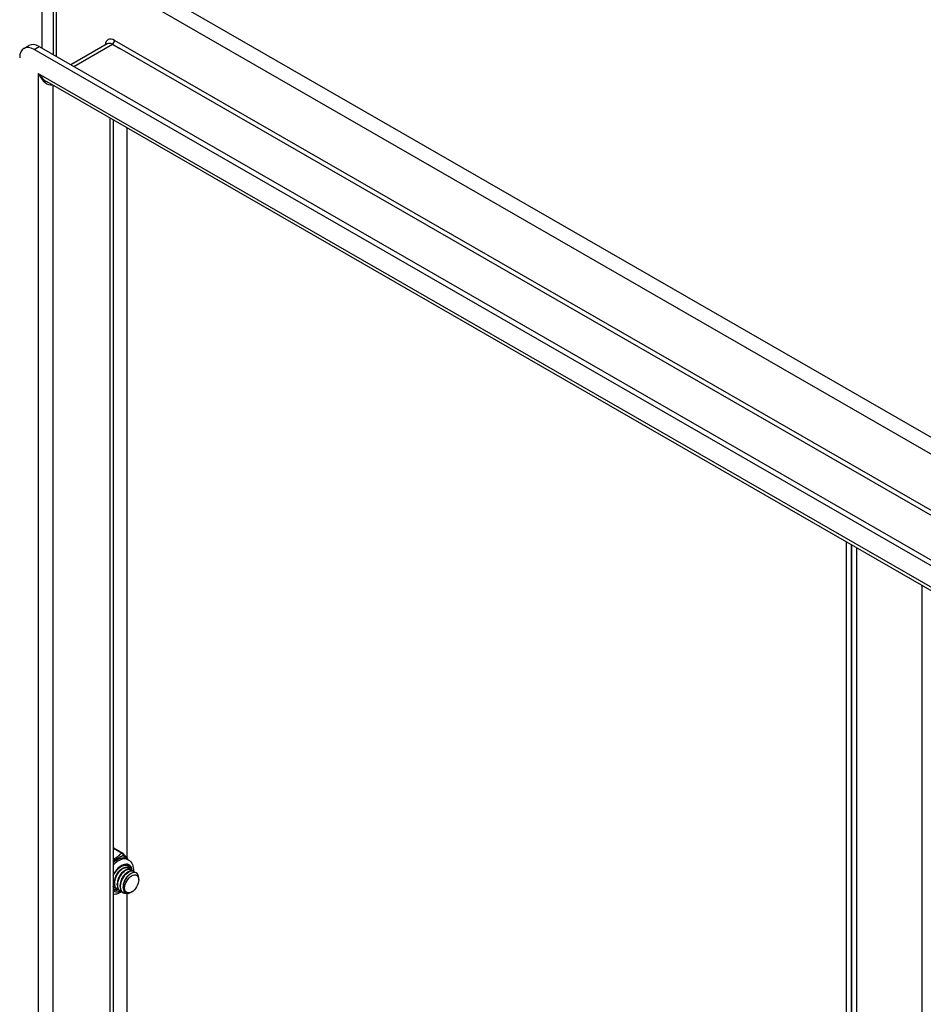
# Model space of a CAD drawing. Header units: inches. Extents: x 23 to 609, y 66 to 286.
# Tile 175 of 178: x 558 to 567, y 247 to 256. Entities that reach past the tile are written whole.
import ezdxf

# ---------------------------------------------------------------- set-up
doc = ezdxf.new("R2010")
doc.units = ezdxf.units.IN
doc.header["$MEASUREMENT"] = 0
doc.layers.add('Visible Edges(ANSI)', color=7, linetype='Continuous', lineweight=25)
doc.layers.add('Visible Tangent Edges(ANSI)', color=7, linetype='Continuous', lineweight=25)

msp = doc.modelspace()

# ---------------------------------------------------------------- linework, layer by layer
at = {"layer": 'Visible Edges(ANSI)'}
for p, q in [((558.4515, 255.9291), (558.4515, 256.981)), ((558.1655, 255.9915), (558.2136, 256.0192)), ((599.6879, 232.1272), (558.2637, 255.9818)), ((558.3118, 256.0095), (599.736, 232.1549)), ((558.9736, 256.0363), (558.6194, 255.8324)), ((599.6021, 231.9343), (558.3908, 255.6663)), ((559.0301, 255.2982), (559.0301, 221.4672)), ((559.1657, 248.1362), (559.1657, 255.2201)), ((566.1406, 226.6186), (566.1406, 251.2035)), ((566.1887, 251.1758), (566.1887, 226.5909)), ((566.1887, 226.5909), (566.1887, 251.1758)), ((566.2368, 251.1481), (566.2368, 226.5633)), ((559.0397, 248.2336), (559.1233, 248.1854)), ((559.163, 248.1301), (559.1769, 248.122)), ((559.11, 248.0301), (559.1225, 248.0373)), ((559.1729, 248.0425), (559.1758, 248.0409)), ((559.1378, 248.014), (559.1503, 248.0212)), ((559.1657, 247.998), (559.1782, 248.0052)), ((559.1935, 247.9819), (559.2033, 247.9875)), ((559.2008, 248.0265), (559.2036, 248.0249)), ((559.2287, 248.0105), (559.2315, 248.0088)), ((559.2783, 247.9264), (559.2783, 247.9424)), ((559.0431, 247.8493), (559.0459, 247.8477)), ((559.0432, 247.8938), (559.0432, 247.9082)), ((559.071, 247.8777), (559.071, 247.8922)), ((559.0989, 247.8617), (559.0989, 247.8761)), ((559.1268, 247.8529), (559.1267, 247.8601)), ((559.0363, 247.8328), (559.0301, 247.8373)), ((559.071, 247.8332), (559.0738, 247.8316)), ((559.0988, 247.8172), (559.1016, 247.8156)), ((559.1267, 247.8011), (559.1295, 247.7995)), ((559.1657, 239.424), (559.1657, 247.7943)), ((559.2104, 247.8084), (559.2064, 247.8061))]:
    msp.add_line(p, q, dxfattribs=at)
at = {"layer": 'Visible Edges(ANSI)', "flags": 128}
for points in [[(559.1293, 248.1801), (559.1342, 248.1737), (559.1398, 248.1669), (559.1521, 248.1524), (559.1648, 248.1374), (559.1708, 248.1299), (559.1762, 248.1224)], [(559.0301, 247.9649), (559.0367, 247.9783), (559.0442, 247.9914), (559.0525, 248.0038), (559.0614, 248.0156), (559.0708, 248.0265), (559.0807, 248.0364), (559.0909, 248.0452), (559.1011, 248.0527), (559.1113, 248.0589), (559.1214, 248.0638), (559.131, 248.0672), (559.1402, 248.0693), (559.1487, 248.07), (559.1565, 248.0694), (559.1635, 248.0677), (559.1699, 248.0648)], [(559.1729, 248.0425), (559.1654, 248.0457), (559.1571, 248.0471), (559.148, 248.0467), (559.1384, 248.0445), (559.1285, 248.0405), (559.1183, 248.0347), (559.1082, 248.0274), (559.0982, 248.0186), (559.0886, 248.0084), (559.0796, 247.997), (559.0713, 247.9846), (559.0638, 247.9714), (559.0573, 247.9576), (559.0519, 247.9435), (559.0478, 247.9293), (559.0449, 247.9152), (559.0434, 247.9015), (559.0433, 247.8884), (559.0446, 247.8761), (559.0473, 247.8648), (559.0514, 247.8547), (559.0567, 247.846), (559.0633, 247.8388), (559.071, 247.8332)], [(559.0875, 247.8264), (559.0771, 247.8299), (559.068, 247.8356), (559.0603, 247.8434), (559.0541, 247.8533), (559.0496, 247.8649), (559.0469, 247.878), (559.046, 247.8924), (559.0469, 247.9077), (559.0496, 247.9236), (559.054, 247.9398), (559.06, 247.9559), (559.0675, 247.9715), (559.0762, 247.9864), (559.086, 248.0001), (559.0966, 248.0125), (559.1078, 248.0232), (559.1193, 248.032), (559.1309, 248.0387), (559.1422, 248.0432), (559.1531, 248.0454), (559.1632, 248.0452), (559.1723, 248.0427), (559.1802, 248.0379), (559.1867, 248.0309)], [(559.1769, 248.122), (559.1901, 248.1127), (559.2014, 248.1013), (559.2105, 248.0883), (559.2175, 248.0742), (559.2225, 248.0592), (559.2257, 248.0436), (559.2272, 248.0276), (559.2271, 248.0113)], [(559.11, 248.03), (559.1057, 248.0274), (559.1014, 248.0244), (559.0972, 248.0211), (559.093, 248.0174), (559.0889, 248.0135), (559.0848, 248.0093), (559.0808, 248.0048), (559.077, 248.0001), (559.0733, 247.9951), (559.0697, 247.9899), (559.0663, 247.9846), (559.0631, 247.979), (559.0601, 247.9733), (559.0573, 247.9675), (559.0547, 247.9616), (559.0523, 247.9556), (559.0502, 247.9496), (559.0484, 247.9436), (559.0468, 247.9375), (559.0455, 247.9315), (559.0445, 247.9256), (559.0438, 247.9197), (559.0434, 247.9139), (559.0432, 247.9082)], [(559.1378, 248.014), (559.1336, 248.0113), (559.1293, 248.0083), (559.1251, 248.005), (559.1209, 248.0014), (559.1167, 247.9975), (559.1127, 247.9932), (559.1087, 247.9888), (559.1048, 247.984), (559.1011, 247.9791), (559.0976, 247.9739), (559.0942, 247.9685), (559.091, 247.963), (559.0879, 247.9573), (559.0851, 247.9515), (559.0825, 247.9456), (559.0802, 247.9396), (559.0781, 247.9336), (559.0762, 247.9275), (559.0747, 247.9215), (559.0734, 247.9155), (559.0723, 247.9095), (559.0716, 247.9036), (559.0712, 247.8979), (559.0711, 247.8922)], [(559.2008, 248.0265), (559.1933, 248.0297), (559.1849, 248.0311), (559.1759, 248.0307), (559.1663, 248.0284), (559.1563, 248.0244), (559.1462, 248.0187), (559.136, 248.0114), (559.1261, 248.0025), (559.1165, 247.9923), (559.1075, 247.9809), (559.0991, 247.9685), (559.0916, 247.9553), (559.0851, 247.9416), (559.0798, 247.9275), (559.0756, 247.9133), (559.0728, 247.8992), (559.0713, 247.8855), (559.0712, 247.8724), (559.0725, 247.8601), (559.0752, 247.8488), (559.0792, 247.8387), (559.0846, 247.83), (559.0911, 247.8228), (559.0988, 247.8172)], [(559.1153, 247.8104), (559.105, 247.8138), (559.0958, 247.8195), (559.0881, 247.8274), (559.0819, 247.8372), (559.0775, 247.8488), (559.0748, 247.862), (559.0739, 247.8764), (559.0748, 247.8917), (559.0775, 247.9076), (559.0819, 247.9238), (559.0879, 247.9399), (559.0954, 247.9555), (559.1041, 247.9703), (559.1139, 247.9841), (559.1245, 247.9964), (559.1357, 248.0071), (559.1472, 248.0159), (559.1588, 248.0226), (559.1701, 248.0271), (559.1809, 248.0293), (559.191, 248.0291), (559.2001, 248.0266), (559.208, 248.0218), (559.2145, 248.0149)], [(559.1657, 247.9979), (559.1614, 247.9953), (559.1572, 247.9923), (559.1529, 247.989), (559.1487, 247.9853), (559.1446, 247.9814), (559.1405, 247.9772), (559.1365, 247.9727), (559.1327, 247.968), (559.129, 247.963), (559.1254, 247.9579), (559.122, 247.9525), (559.1188, 247.9469), (559.1158, 247.9412), (559.113, 247.9354), (559.1104, 247.9295), (559.1081, 247.9235), (559.106, 247.9175), (559.1041, 247.9115), (559.1025, 247.9054), (559.1012, 247.8994), (559.1002, 247.8935), (559.0995, 247.8876), (559.0991, 247.8818), (559.0989, 247.8762)], [(559.2287, 248.0105), (559.2212, 248.0136), (559.2128, 248.015), (559.2037, 248.0146), (559.1941, 248.0124), (559.1842, 248.0084), (559.174, 248.0027), (559.1639, 247.9953), (559.1539, 247.9865), (559.1444, 247.9763), (559.1353, 247.9649), (559.127, 247.9525), (559.1195, 247.9393), (559.113, 247.9255), (559.1076, 247.9114), (559.1035, 247.8972), (559.1006, 247.8832), (559.0991, 247.8694), (559.099, 247.8563), (559.1003, 247.844), (559.103, 247.8327), (559.1071, 247.8226), (559.1124, 247.8139), (559.119, 247.8067), (559.1267, 247.8011)], [(559.1706, 247.7954), (559.157, 247.7933), (559.1444, 247.7941), (559.1329, 247.7978), (559.1228, 247.8042), (559.1146, 247.8132), (559.1082, 247.8246), (559.104, 247.8381), (559.1019, 247.8533), (559.1021, 247.8698), (559.1044, 247.8873), (559.1089, 247.9051), (559.1154, 247.9229), (559.1236, 247.9402), (559.1334, 247.9565), (559.1444, 247.9714), (559.1563, 247.9845), (559.1689, 247.9954), (559.1817, 248.004), (559.1943, 248.0099), (559.2065, 248.013), (559.2178, 248.0132), (559.2279, 248.0106), (559.2366, 248.0052), (559.2435, 247.9972)], [(559.1935, 247.9819), (559.1893, 247.9793), (559.185, 247.9763), (559.1808, 247.9729), (559.1766, 247.9693), (559.1724, 247.9654), (559.1684, 247.9612), (559.1644, 247.9567), (559.1606, 247.9519), (559.1568, 247.947), (559.1533, 247.9418), (559.1499, 247.9364), (559.1467, 247.9309), (559.1437, 247.9252), (559.1409, 247.9194), (559.1383, 247.9135), (559.1359, 247.9075), (559.1338, 247.9015), (559.132, 247.8954), (559.1304, 247.8894), (559.1291, 247.8834), (559.1281, 247.8774), (559.1273, 247.8715), (559.1269, 247.8658), (559.1268, 247.8601)], [(559.2757, 247.9648), (559.2709, 247.9771), (559.2639, 247.9867), (559.2548, 247.9935), (559.2439, 247.9971), (559.2317, 247.9975), (559.2184, 247.9945), (559.2046, 247.9883), (559.1907, 247.9791), (559.1771, 247.967), (559.1644, 247.9526), (559.1529, 247.9362), (559.1432, 247.9184), (559.1354, 247.8999), (559.13, 247.8811), (559.1272, 247.8629), (559.127, 247.8457), (559.1295, 247.8303), (559.1347, 247.8172), (559.1424, 247.8069), (559.1523, 247.7997), (559.1641, 247.7959), (559.1774, 247.7957), (559.1917, 247.7992), (559.2064, 247.8061)], [(559.0596, 247.8425), (559.0581, 247.8428), (559.0566, 247.8432), (559.0551, 247.8436), (559.0537, 247.8441), (559.0523, 247.8446), (559.0509, 247.8452), (559.0495, 247.8458), (559.0481, 247.8465), (559.0468, 247.8472), (559.0455, 247.8479), (559.0442, 247.8487), (559.0429, 247.8495), (559.0417, 247.8504), (559.0405, 247.8513), (559.0393, 247.8523), (559.0382, 247.8533), (559.0371, 247.8543), (559.036, 247.8554), (559.0349, 247.8565), (559.0339, 247.8577), (559.0329, 247.8589), (559.0319, 247.8601), (559.031, 247.8614), (559.0301, 247.8627)], [(559.0301, 247.8605), (559.0305, 247.8599), (559.031, 247.8594), (559.0315, 247.8588), (559.032, 247.8583), (559.0325, 247.8577), (559.033, 247.8572), (559.0335, 247.8567), (559.034, 247.8562), (559.0345, 247.8557), (559.0351, 247.8552), (559.0356, 247.8547), (559.0361, 247.8542), (559.0367, 247.8538), (559.0372, 247.8533), (559.0378, 247.8529), (559.0384, 247.8524), (559.0389, 247.852), (559.0395, 247.8516), (559.0401, 247.8512), (559.0407, 247.8508), (559.0413, 247.8504), (559.0419, 247.85), (559.0425, 247.8496), (559.0431, 247.8493)], [(559.1127, 247.811), (559.1031, 247.8051), (559.0933, 247.7998), (559.0832, 247.7953), (559.0729, 247.7916), (559.0624, 247.7887), (559.0517, 247.7868), (559.0409, 247.7858), (559.0301, 247.786)]]:
    msp.add_lwpolyline(points, dxfattribs=at)
at = {"layer": 'Visible Edges(ANSI)'}
for centre, start, end in [((559.0298, 248.2165), 60.06401, 89.35397), ((559.1135, 248.1683), 36.71604, 60.06401)]:
    msp.add_arc(centre, 0.0197, start, end, dxfattribs=at)
for centre, major_axis, start_param, end_param in [((558.2637, 255.8209), (-0.0982, 0.1706), 5.499721, 7.070517), ((558.3118, 255.8486), (-0.0982, 0.1706), 5.499721, 6.283185), ((559.0947, 247.9536), (0.0668, 0.116), 5.718546, 6.217869), ((559.1962, 247.8951), (0.058, 0.1006), 5.495853, 5.750129), ((559.0947, 247.9536), (-0.0668, -0.116), 0.065316, 0.520508)]:
    msp.add_ellipse(centre, major_axis=major_axis, ratio=0.578093, start_param=start_param, end_param=end_param, dxfattribs=at)
msp.add_ellipse((559.2101, 247.8871), major_axis=(-0.0481, -0.0836), ratio=0.578093, dxfattribs=at)
at = {"layer": 'Visible Tangent Edges(ANSI)'}
for p, q in [((558.3405, 257.0213), (558.3405, 255.993)), ((600.8369, 232.7108), (558.5505, 257.0619)), ((558.4805, 256.9407), (600.7669, 232.5896)), ((558.4805, 255.9124), (558.4805, 256.9407)), ((600.2026, 232.3683), (559.0449, 256.0694)), ((558.2637, 255.9818), (558.3118, 256.0095)), ((558.6483, 255.8157), (559.023, 256.0315)), ((559.023, 256.0315), (559.0944, 255.9904)), ((600.1806, 232.3304), (559.0944, 255.9904)), ((558.3051, 255.7493), (599.6466, 231.9423)), ((558.3051, 255.7493), (558.3051, 221.0316)), ((558.4451, 255.635), (558.4451, 221.1378)), ((559.0011, 221.458), (559.0011, 255.3149)), ((566.8739, 225.9891), (566.8739, 250.7812)), ((559.0301, 248.2325), (559.1135, 248.1844))]:
    msp.add_line(p, q, dxfattribs=at)
at = {"layer": 'Visible Tangent Edges(ANSI)', "flags": 128}
for points in [[(559.1135, 248.1844), (559.1099, 248.182), (559.1064, 248.1796), (559.1031, 248.1771), (559.0998, 248.1745), (559.0966, 248.1719), (559.0935, 248.1693), (559.0905, 248.1667), (559.0875, 248.164), (559.0845, 248.1613), (559.0815, 248.1587), (559.0785, 248.156), (559.0755, 248.1534), (559.0724, 248.1507), (559.0693, 248.1482), (559.066, 248.1456), (559.0626, 248.1431), (559.059, 248.1407), (559.0553, 248.1383), (559.0515, 248.1361), (559.0474, 248.1339), (559.0432, 248.1319), (559.0389, 248.1299), (559.0345, 248.128), (559.0301, 248.1262)], [(559.0301, 248.1109), (559.0348, 248.1137), (559.0395, 248.1164), (559.0443, 248.1192), (559.049, 248.1219), (559.0537, 248.1246), (559.0584, 248.1272), (559.0629, 248.1298), (559.0674, 248.1324), (559.0718, 248.135), (559.076, 248.1374), (559.0801, 248.1398), (559.0841, 248.1421), (559.0881, 248.1443), (559.0919, 248.1464), (559.0957, 248.1484), (559.0994, 248.1504), (559.1031, 248.1522), (559.1067, 248.1539), (559.1103, 248.1556), (559.1139, 248.1571), (559.1174, 248.1586), (559.121, 248.16), (559.1246, 248.1612), (559.1281, 248.1624)], [(559.1281, 248.1624), (559.1299, 248.1613), (559.1318, 248.1601), (559.1337, 248.1589), (559.1356, 248.1576), (559.1375, 248.1563), (559.1395, 248.1549), (559.1415, 248.1535), (559.1435, 248.1521), (559.1455, 248.1506), (559.1475, 248.1491), (559.1495, 248.1475), (559.1515, 248.1459), (559.1535, 248.1443), (559.1555, 248.1426), (559.1575, 248.1409), (559.1595, 248.1391), (559.1614, 248.1373), (559.1634, 248.1355), (559.1653, 248.1336), (559.1671, 248.1316), (559.169, 248.1297), (559.1708, 248.1277), (559.1725, 248.1257), (559.1742, 248.1236)]]:
    msp.add_lwpolyline(points, dxfattribs=at)
at = {"layer": 'Visible Tangent Edges(ANSI)'}
for centre, major_axis, ratio, start_param, end_param in [((559.0449, 255.9632), (-0.0649, 0.1127), 0.578093, 5.499721, 6.988298), ((559.023, 256.0568), (0.0155, 0.0269), 0.578093, 3.925057, 5.495853), ((559.023, 255.9505), (-0.0494, 0.0858), 0.578093, 5.499721, 6.283185), ((558.3751, 255.7896), (0.0954, -0.1316), 0.494861, 4.660263, 5.447595), ((558.3751, 255.7896), (0.0664, -0.1484), 0.494835, 4.763011, 6.227417), ((559.0298, 248.2165), (0.0098, 0.0171), 0.578093, 0, 0.767518), ((559.0697, 247.968), (0.0933, 0.1621), 0.578093, 0, 1.087676), ((559.0836, 247.96), (0.0933, 0.1621), 0.578093, 0, 1.200229), ((559.1135, 248.1683), (0.0098, 0.0171), 0.578093, 0, 0.783464), ((559.1135, 248.1683), (-0.0107, 0.0165), 0.609588, 3.996047, 5.470059), ((559.1135, 248.1683), (0.0158, 0.0118), 0.754115, 5.139012, 6.283185), ((559.1114, 247.944), (0.0737, 0.1279), 0.578093, 5.586953, 7.960387), ((559.1114, 247.944), (0.0727, 0.1262), 0.578093, 5.604861, 7.977379), ((559.1031, 247.9488), (0.0668, 0.116), 0.578093, 5.752575, 6.283185), ((559.1114, 247.944), (-0.0727, -0.1262), 0.578093, 6.155921, 6.93146), ((559.1114, 247.944), (-0.0737, -0.1279), 0.578093, 6.172913, 6.948591), ((559.1031, 247.9488), (-0.0668, -0.116), 0.578093, 0, 0.525906)]:
    msp.add_ellipse(centre, major_axis=major_axis, ratio=ratio, start_param=start_param, end_param=end_param, dxfattribs=at)

doc.saveas('drawing.dxf')
